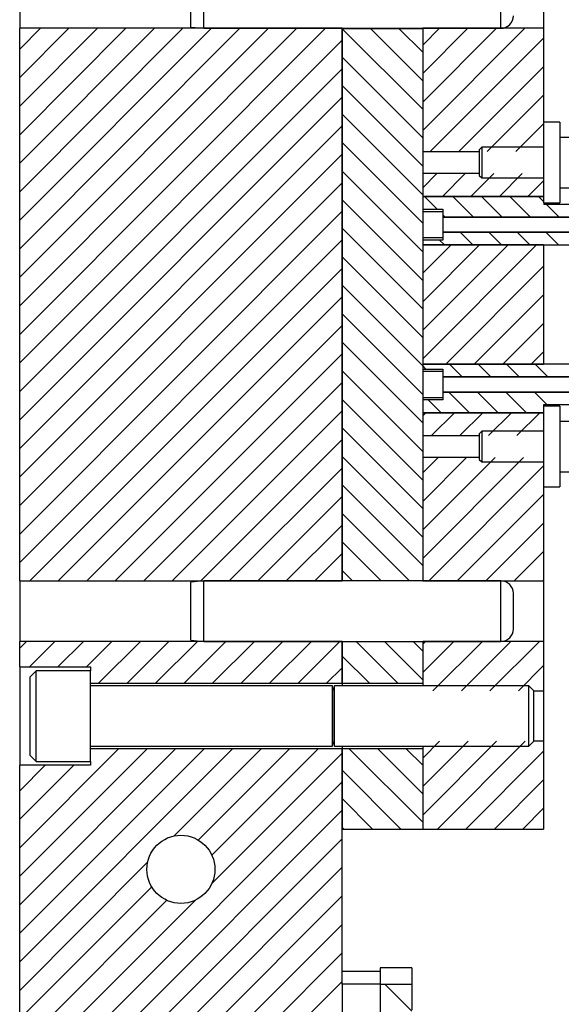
# Model space of a CAD drawing. Header units: inches. Extents: x 1880 to 2363, y -453 to -54.
# Tile 148 of 256: x 1916.54 to 1919.9, y -424.57 to -418.47. Entities that reach past the tile are written whole.
import ezdxf

# ---------------------------------------------------------------- set-up
doc = ezdxf.new("R2010")
doc.units = ezdxf.units.IN
doc.header["$LTSCALE"] = 0.5
doc.header["$MEASUREMENT"] = 0
doc.layers.add('SID-M-F', color=202, linetype='Continuous')
doc.layers.add('SID-M-S', color=105, linetype='Continuous')

msp = doc.modelspace()

# ---------------------------------------------------------------- linework, layer by layer
at = {"layer": 'SID-M-F', "linetype": 'Continuous'}
for p, q in [((1916.54171, -418.65165), (1916.6707, -418.52267)), ((1916.54171, -418.82843), (1916.84748, -418.52267)), ((1916.54171, -419.00521), (1917.02425, -418.52267)), ((1916.54171, -419.18198), (1917.20103, -418.52267)), ((1916.54171, -419.35876), (1917.37781, -418.52267)), ((1916.54171, -419.53554), (1917.55458, -418.52267)), ((1916.54171, -419.71231), (1917.73136, -418.52267)), ((1916.54171, -419.88909), (1917.90814, -418.52267)), ((1916.54171, -420.06587), (1918.08491, -418.52267)), ((1916.54171, -420.24264), (1918.26169, -418.52267)), ((1916.54171, -420.41942), (1918.43847, -418.52267)), ((1919.04171, -419.02414), (1918.54274, -418.52517)), ((1919.04171, -418.84736), (1918.71952, -418.52517)), ((1919.04171, -418.67059), (1918.89629, -418.52517)), ((1919.04171, -418.62653), (1919.14557, -418.52267)), ((1919.04171, -418.8033), (1919.32235, -418.52267)), ((1919.04171, -418.98008), (1919.49913, -418.52267)), ((1919.04171, -419.15686), (1919.6759, -418.52267)), ((1916.54171, -420.5962), (1918.54171, -418.5962)), ((1919.08818, -419.28717), (1919.79171, -418.58363)), ((1919.04171, -419.20092), (1918.54171, -418.70092)), ((1916.54171, -420.77297), (1918.54171, -418.77297)), ((1919.26496, -419.28717), (1919.79171, -418.76041)), ((1919.04171, -419.37769), (1918.54171, -418.87769)), ((1916.54171, -420.94975), (1918.54171, -418.94975)), ((1919.44173, -419.28717), (1919.79171, -418.93719)), ((1919.04171, -419.55447), (1918.54171, -419.05447)), ((1919.61851, -419.28717), (1919.79171, -419.11396)), ((1916.54171, -421.12653), (1918.54171, -419.12653)), ((1919.04171, -419.73125), (1918.54171, -419.23125)), ((1916.54171, -421.3033), (1918.54171, -419.3033)), ((1919.04171, -419.90803), (1918.54171, -419.40803)), ((1916.54171, -421.48008), (1918.54171, -419.48008)), ((1919.04171, -419.51041), (1919.12896, -419.42317)), ((1919.16373, -419.56517), (1919.30573, -419.42317)), ((1919.34051, -419.56517), (1919.48251, -419.42317)), ((1919.51729, -419.56517), (1919.65929, -419.42317)), ((1919.69406, -419.56517), (1919.79171, -419.46752)), ((1919.04171, -420.0848), (1918.54171, -419.5848)), ((1919.13179, -419.64454), (1919.05241, -419.56517)), ((1919.35729, -419.69327), (1919.22919, -419.56517)), ((1919.53406, -419.69327), (1919.40596, -419.56517)), ((1919.71084, -419.69327), (1919.58274, -419.56517)), ((1919.79221, -419.59786), (1919.75952, -419.56517)), ((1916.54171, -421.65686), (1918.54171, -419.65686)), ((1919.88762, -419.69327), (1919.80952, -419.61517)), ((1919.18051, -419.69327), (1919.16671, -419.67947)), ((1919.04171, -420.26158), (1918.54171, -419.76158)), ((1919.35241, -419.86517), (1919.27431, -419.78707)), ((1919.52919, -419.86517), (1919.45109, -419.78707)), ((1919.70596, -419.86517), (1919.62786, -419.78707)), ((1919.88274, -419.86517), (1919.80464, -419.78707)), ((1916.54171, -421.83363), (1918.54171, -419.83363)), ((1919.17563, -419.86517), (1919.14626, -419.83579)), ((1919.04171, -420.04074), (1919.21729, -419.86517)), ((1919.04171, -420.21752), (1919.39406, -419.86517)), ((1919.04171, -420.39429), (1919.57084, -419.86517)), ((1919.04171, -420.57107), (1919.74762, -419.86517)), ((1919.04171, -420.43836), (1918.54171, -419.93836)), ((1916.60446, -421.94767), (1918.54171, -420.01041)), ((1919.18439, -420.60517), (1919.79171, -419.99785)), ((1919.04171, -420.61513), (1918.54171, -420.11513)), ((1916.78123, -421.94767), (1918.54171, -420.18719)), ((1919.36117, -420.60517), (1919.79171, -420.17462)), ((1919.04171, -420.79191), (1918.54171, -420.29191)), ((1916.95801, -421.94767), (1918.54171, -420.36396)), ((1919.53795, -420.60517), (1919.79171, -420.3514)), ((1919.04171, -420.96869), (1918.54171, -420.46869)), ((1917.13479, -421.94767), (1918.54171, -420.54074)), ((1919.71472, -420.60517), (1919.79171, -420.52818)), ((1919.06113, -420.63454), (1919.04171, -420.61513)), ((1919.28663, -420.68327), (1919.20853, -420.60517)), ((1919.4634, -420.68327), (1919.3853, -420.60517)), ((1919.64018, -420.68327), (1919.56208, -420.60517)), ((1919.81696, -420.68327), (1919.73886, -420.60517)), ((1919.04171, -421.14546), (1918.54171, -420.64546)), ((1917.31156, -421.94767), (1918.54171, -420.71752)), ((1919.04171, -421.32224), (1918.54171, -420.82224)), ((1919.15497, -420.90517), (1919.0756, -420.82579)), ((1919.33175, -420.90517), (1919.20365, -420.77707)), ((1919.50853, -420.90517), (1919.38043, -420.77707)), ((1919.6853, -420.90517), (1919.5572, -420.77707)), ((1919.81208, -420.85517), (1919.73398, -420.77707)), ((1917.48834, -421.94767), (1918.54171, -420.89429)), ((1919.04171, -420.92462), (1919.06117, -420.90517)), ((1919.09595, -421.04717), (1919.23795, -420.90517)), ((1919.27272, -421.04717), (1919.41472, -420.90517)), ((1919.4495, -421.04717), (1919.5915, -420.90517)), ((1919.62628, -421.04717), (1919.76828, -420.90517)), ((1919.04171, -421.49902), (1918.54171, -420.99902)), ((1917.66512, -421.94767), (1918.54171, -421.07107)), ((1919.04171, -421.67579), (1918.54171, -421.17579)), ((1919.04171, -421.27818), (1919.13672, -421.18317)), ((1919.04171, -421.45495), (1919.3135, -421.18317)), ((1919.04171, -421.63173), (1919.49028, -421.18317)), ((1919.04171, -421.80851), (1919.66705, -421.18317)), ((1917.84189, -421.94767), (1918.54171, -421.24785)), ((1919.07933, -421.94767), (1919.79171, -421.23528)), ((1919.04171, -421.85257), (1918.54171, -421.35257)), ((1918.01867, -421.94767), (1918.54171, -421.42462)), ((1919.25611, -421.94767), (1919.79171, -421.41206)), ((1918.95754, -421.94517), (1918.54171, -421.52935)), ((1918.19545, -421.94767), (1918.54171, -421.6014)), ((1919.43288, -421.94767), (1919.79171, -421.58884)), ((1918.78076, -421.94517), (1918.54171, -421.70612)), ((1918.37222, -421.94767), (1918.54171, -421.77818)), ((1919.60966, -421.94767), (1919.79171, -421.76561)), ((1918.60398, -421.94517), (1918.54171, -421.8829)), ((1919.78644, -421.94767), (1919.79171, -421.94239)), ((1916.54171, -422.36396), (1916.58301, -422.32267)), ((1916.60179, -422.48067), (1916.75979, -422.32267)), ((1916.77856, -422.48067), (1916.93656, -422.32267)), ((1916.95534, -422.48067), (1917.11334, -422.32267)), ((1917.03062, -422.58217), (1917.29012, -422.32267)), ((1917.20739, -422.58217), (1917.46689, -422.32267)), ((1917.38417, -422.58217), (1917.64367, -422.32267)), ((1917.56095, -422.58217), (1917.82045, -422.32267)), ((1917.73772, -422.58217), (1917.99722, -422.32267)), ((1917.9145, -422.58217), (1918.174, -422.32267)), ((1918.09128, -422.58217), (1918.35078, -422.32267)), ((1918.26805, -422.58217), (1918.52755, -422.32267)), ((1918.88743, -422.58217), (1918.63043, -422.32517)), ((1919.04171, -422.55968), (1918.80721, -422.32517)), ((1919.04171, -422.3829), (1918.98398, -422.32517)), ((1919.04171, -422.33884), (1919.05788, -422.32267)), ((1919.04171, -422.51561), (1919.23466, -422.32267)), ((1919.10519, -422.62892), (1919.41144, -422.32267)), ((1919.28196, -422.62892), (1919.58821, -422.32267)), ((1919.45874, -422.62892), (1919.76499, -422.32267)), ((1918.71065, -422.58217), (1918.54171, -422.41323)), ((1919.63552, -422.62892), (1919.79171, -422.47272)), ((1918.44483, -422.58217), (1918.54171, -422.48528)), ((1919.04171, -423.04594), (1919.14624, -422.94142)), ((1919.04171, -423.22272), (1919.32302, -422.94142)), ((1919.04171, -423.3995), (1919.49979, -422.94142)), ((1919.13282, -423.48517), (1919.67657, -422.94142)), ((1916.54171, -423.6014), (1917.15495, -422.98817)), ((1916.54171, -423.77818), (1917.33172, -422.98817)), ((1916.54171, -423.95495), (1917.5085, -422.98817)), ((1916.54171, -424.13173), (1917.68528, -422.98817)), ((1916.54171, -424.30851), (1917.86205, -422.98817)), ((1917.49791, -423.52909), (1918.03883, -422.98817)), ((1917.64965, -423.55412), (1918.21561, -422.98817)), ((1917.73229, -423.82504), (1918.54171, -423.01561)), ((1917.73327, -423.64729), (1918.39238, -422.98817)), ((1919.04171, -423.44356), (1918.58632, -422.98817)), ((1919.04171, -423.26678), (1918.7631, -422.98817)), ((1919.04171, -423.09001), (1918.93988, -422.98817)), ((1919.3096, -423.48517), (1919.79171, -423.00305)), ((1916.54171, -423.24785), (1916.69989, -423.08967)), ((1916.54171, -423.42462), (1916.87667, -423.08967)), ((1918.90655, -423.48517), (1918.54171, -423.12034)), ((1916.54171, -425.19239), (1918.54171, -423.19239)), ((1919.48637, -423.48517), (1919.79171, -423.17983)), ((1918.72977, -423.48517), (1918.54171, -423.29711)), ((1916.54171, -425.36917), (1918.54171, -423.36917)), ((1919.66315, -423.48517), (1919.79171, -423.3566)), ((1918.55299, -423.48517), (1918.54171, -423.47389)), ((1916.54171, -425.54594), (1918.54171, -423.54594)), ((1916.54171, -424.48528), (1917.33536, -423.69164)), ((1916.54171, -425.72272), (1918.54171, -423.72272)), ((1916.54171, -424.66206), (1917.36071, -423.84306)), ((1916.54171, -425.8995), (1918.54171, -423.8995)), ((1916.54171, -425.01561), (1917.63138, -423.92595)), ((1916.54171, -424.83884), (1917.45384, -423.92672)), ((1916.54171, -426.07627), (1918.54171, -424.07627)), ((1916.54171, -426.25305), (1918.54171, -424.25305)), ((1916.54171, -426.42983), (1918.54171, -424.42983)), ((1918.97479, -424.61407), (1918.80922, -424.4485))]:
    msp.add_line(p, q, dxfattribs=at)
at = {"layer": 'SID-M-S'}
for p, q in [((1916.54171, -418.14767), (1916.54171, -418.52267)), ((1917.60421, -418.51567), (1917.60421, -418.15467)), ((1917.68421, -418.52267), (1917.68421, -418.14767)), ((1919.52621, -418.52267), (1919.52621, -418.14767)), ((1919.79171, -418.14767), (1919.79171, -418.52267)), ((1918.54171, -418.52267), (1916.54171, -418.52267)), ((1916.54171, -421.94767), (1916.54171, -418.52267)), ((1917.60421, -418.51567), (1917.68421, -418.52267)), ((1917.68421, -418.52267), (1919.52621, -418.52267)), ((1918.54171, -421.94767), (1918.54171, -418.52267)), ((1919.04171, -418.52517), (1918.54171, -418.52517)), ((1918.54171, -418.52517), (1918.54171, -421.94517)), ((1919.79171, -418.52267), (1919.04171, -418.52267)), ((1919.04171, -418.52267), (1919.04171, -419.28717)), ((1919.04171, -418.52517), (1919.04171, -419.66017)), ((1919.79171, -418.52267), (1919.79171, -419.10517)), ((1919.89171, -419.10517), (1919.79171, -419.10517)), ((1919.79171, -419.10517), (1919.79171, -419.60517)), ((1919.89171, -419.10517), (1919.89171, -419.60517)), ((1920.06271, -419.19917), (1919.89171, -419.19917)), ((1919.04171, -419.28717), (1919.39171, -419.28717)), ((1919.40721, -419.26017), (1919.39171, -419.27567)), ((1919.39171, -419.27567), (1919.39171, -419.43467)), ((1919.79171, -419.26017), (1919.40721, -419.26017)), ((1919.40721, -419.26017), (1919.40721, -419.45017)), ((1919.39171, -419.42317), (1919.04171, -419.42317)), ((1919.04171, -419.42317), (1919.04171, -419.56517)), ((1919.39171, -419.43467), (1919.40721, -419.45017)), ((1919.40721, -419.45017), (1919.79171, -419.45017)), ((1919.89171, -419.51117), (1920.06271, -419.51117)), ((1919.04171, -419.56517), (1919.04171, -419.64454)), ((1919.79171, -419.56517), (1919.04171, -419.56517)), ((1919.04171, -419.56517), (1919.79171, -419.56517)), ((1919.79171, -419.60517), (1919.89171, -419.60517)), ((1919.79221, -419.60517), (1919.79221, -419.61517)), ((1919.04171, -419.64454), (1919.16671, -419.64454)), ((1919.16671, -419.66017), (1919.04171, -419.66017)), ((1919.04171, -419.66017), (1919.04171, -419.74017)), ((1919.16671, -419.64454), (1919.16671, -419.66017)), ((1919.16671, -419.66017), (1919.16671, -419.74017)), ((1920.04171, -419.61517), (1919.79221, -419.61517)), ((1920.69671, -419.69327), (1919.16671, -419.69327)), ((1919.16671, -419.69327), (1920.04171, -419.69327)), ((1919.04171, -419.74017), (1919.04171, -419.82017)), ((1919.16671, -419.74017), (1919.16671, -419.82017)), ((1919.16671, -419.78707), (1920.69671, -419.78707)), ((1920.04171, -419.78707), (1919.16671, -419.78707)), ((1919.04171, -419.82017), (1919.16671, -419.82017)), ((1919.04171, -419.82017), (1919.04171, -420.65017)), ((1919.16671, -419.83579), (1919.04171, -419.83579)), ((1919.04171, -419.83579), (1919.04171, -419.86517)), ((1919.16671, -419.82017), (1919.16671, -419.83579)), ((1919.04171, -419.86517), (1920.04171, -419.86517)), ((1919.04171, -419.86517), (1919.04171, -420.60517)), ((1919.79171, -419.86517), (1919.04171, -419.86517)), ((1919.79171, -419.86517), (1919.79171, -420.60517)), ((1919.04171, -420.60517), (1919.04171, -420.63454)), ((1920.04171, -420.60517), (1919.04171, -420.60517)), ((1919.04171, -420.60517), (1919.79171, -420.60517)), ((1919.04171, -420.63454), (1919.16671, -420.63454)), ((1919.16671, -420.63454), (1919.16671, -420.65017)), ((1919.16671, -420.65017), (1919.04171, -420.65017)), ((1919.04171, -420.65017), (1919.04171, -420.73017)), ((1919.16671, -420.65017), (1919.16671, -420.73017)), ((1920.69671, -420.68327), (1919.16671, -420.68327)), ((1919.16671, -420.68327), (1920.04171, -420.68327)), ((1919.04171, -420.73017), (1919.04171, -420.81017)), ((1919.16671, -420.73017), (1919.16671, -420.81017)), ((1919.04171, -420.81017), (1919.16671, -420.81017)), ((1919.04171, -420.81017), (1919.04171, -421.94517)), ((1919.04171, -420.82579), (1919.04171, -420.90517)), ((1919.16671, -420.82579), (1919.04171, -420.82579)), ((1919.16671, -420.77707), (1920.69671, -420.77707)), ((1920.04171, -420.77707), (1919.16671, -420.77707)), ((1919.16671, -420.81017), (1919.16671, -420.82579)), ((1919.89171, -420.86517), (1919.79171, -420.86517)), ((1919.79171, -420.86517), (1919.79171, -421.36517)), ((1919.79221, -420.85517), (1920.04171, -420.85517)), ((1919.79221, -420.86517), (1919.79221, -420.85517)), ((1919.89171, -420.86517), (1919.89171, -421.36517)), ((1919.04171, -420.90517), (1919.79171, -420.90517)), ((1919.04171, -420.90517), (1919.04171, -421.04717)), ((1919.79171, -420.90517), (1919.04171, -420.90517)), ((1920.06271, -420.95917), (1919.89171, -420.95917)), ((1919.04171, -421.04717), (1919.39171, -421.04717)), ((1919.40721, -421.02017), (1919.39171, -421.03567)), ((1919.39171, -421.03567), (1919.39171, -421.19467)), ((1919.79171, -421.02017), (1919.40721, -421.02017)), ((1919.40721, -421.02017), (1919.40721, -421.21017)), ((1919.39171, -421.18317), (1919.04171, -421.18317)), ((1919.04171, -421.18317), (1919.04171, -421.94767)), ((1919.39171, -421.19467), (1919.40721, -421.21017)), ((1919.40721, -421.21017), (1919.79171, -421.21017)), ((1919.89171, -421.27117), (1920.06271, -421.27117)), ((1919.79171, -421.36517), (1919.89171, -421.36517)), ((1919.79171, -421.36517), (1919.79171, -421.94767)), ((1916.54171, -421.94767), (1918.54171, -421.94767)), ((1916.54171, -421.94767), (1916.54171, -422.32267)), ((1917.68421, -421.94767), (1917.60421, -421.95467)), ((1917.60421, -422.31567), (1917.60421, -421.95467)), ((1919.52621, -421.94767), (1917.68421, -421.94767)), ((1917.68421, -422.32267), (1917.68421, -421.94767)), ((1918.54171, -421.94517), (1919.04171, -421.94517)), ((1919.04171, -421.94767), (1919.79171, -421.94767)), ((1919.52621, -422.32267), (1919.52621, -421.94767)), ((1919.79171, -421.94767), (1919.79171, -422.32267)), ((1919.60421, -422.24467), (1919.60421, -422.02567)), ((1918.54171, -422.32267), (1916.54171, -422.32267)), ((1916.54171, -422.48067), (1916.54171, -422.32267)), ((1917.60421, -422.31567), (1917.68421, -422.32267)), ((1917.68421, -422.32267), (1919.52621, -422.32267)), ((1918.54171, -422.58217), (1918.54171, -422.32267)), ((1919.04171, -422.32517), (1918.54171, -422.32517)), ((1918.54171, -422.32517), (1918.54171, -422.58217)), ((1919.79171, -422.32267), (1919.04171, -422.32267)), ((1919.04171, -422.32267), (1919.04171, -422.59767)), ((1919.04171, -422.32517), (1919.04171, -422.58217)), ((1919.79171, -422.32267), (1919.79171, -422.62892)), ((1916.54171, -422.48067), (1916.98171, -422.48067)), ((1916.54171, -422.48067), (1916.54171, -423.08967)), ((1916.64421, -422.50392), (1916.60671, -422.54142)), ((1916.98171, -422.50392), (1916.64421, -422.50392)), ((1916.64421, -423.06642), (1916.64421, -422.50392)), ((1916.98171, -422.48067), (1916.98171, -422.50392)), ((1916.98171, -423.06642), (1916.98171, -422.50392)), ((1916.60671, -423.02892), (1916.60671, -422.54142)), ((1916.98171, -422.58217), (1918.54171, -422.58217)), ((1918.54171, -422.58217), (1918.54171, -422.59767)), ((1918.54171, -422.58217), (1919.04171, -422.58217)), ((1918.54171, -422.58217), (1918.54171, -422.59767)), ((1918.48211, -422.59767), (1916.98171, -422.59767)), ((1918.48211, -422.97267), (1918.48211, -422.59767)), ((1918.49348, -422.59767), (1918.48364, -422.62472)), ((1918.48364, -422.94561), (1918.48364, -422.62472)), ((1919.70046, -422.59767), (1918.49348, -422.59767)), ((1918.49348, -422.97267), (1918.49348, -422.59767)), ((1919.73171, -422.62892), (1919.70046, -422.59767)), ((1919.70046, -422.97267), (1919.70046, -422.59767)), ((1919.73171, -422.62892), (1919.79171, -422.62892)), ((1919.73171, -422.94142), (1919.73171, -422.62892)), ((1919.79171, -422.62892), (1919.79171, -422.94142)), ((1918.48364, -422.94561), (1918.49348, -422.97267)), ((1919.70046, -422.97267), (1919.73171, -422.94142)), ((1919.79171, -422.94142), (1919.73171, -422.94142)), ((1919.79171, -422.94142), (1919.79171, -423.48517)), ((1916.98171, -422.97267), (1918.48211, -422.97267)), ((1918.54171, -422.98817), (1916.98171, -422.98817)), ((1918.49348, -422.97267), (1919.70046, -422.97267)), ((1918.54171, -422.97267), (1918.54171, -422.98817)), ((1918.54171, -422.97267), (1918.54171, -422.98817)), ((1918.54171, -422.98817), (1918.54171, -423.48517)), ((1919.04171, -422.98817), (1918.54171, -422.98817)), ((1918.54171, -424.44777), (1918.54171, -422.98817)), ((1919.04171, -422.97267), (1919.04171, -423.48517)), ((1919.04171, -422.98817), (1919.04171, -423.48517)), ((1916.60671, -423.02892), (1916.64421, -423.06642)), ((1916.64421, -423.06642), (1916.98171, -423.06642)), ((1916.98171, -423.06642), (1916.98171, -423.08967)), ((1916.98171, -423.08967), (1916.54171, -423.08967)), ((1916.54171, -427.23517), (1916.54171, -423.08967)), ((1918.54171, -423.48517), (1919.04171, -423.48517)), ((1919.04171, -423.48517), (1919.79171, -423.48517)), ((1918.97479, -424.34564), (1918.77793, -424.34564)), ((1918.77793, -424.34564), (1918.77793, -424.4485)), ((1918.97479, -424.34564), (1918.97479, -424.4485)), ((1918.77793, -424.36903), (1918.54171, -424.36903)), ((1918.77793, -424.44777), (1918.54171, -424.44777)), ((1918.54171, -424.44777), (1918.54171, -426.02257)), ((1918.77793, -424.44777), (1918.77793, -426.02257)), ((1918.97479, -424.4485), (1918.77793, -424.4485)), ((1918.97479, -424.4485), (1918.97479, -424.60525))]:
    msp.add_line(p, q, dxfattribs=at)
msp.add_circle((1917.54171, -423.73517), 0.21095, dxfattribs=at)
for centre, radius, start, end in [((1919.52621, -418.44467), 0.078, 270, 0), ((1919.52621, -422.02567), 0.078, 0, 90), ((1919.52621, -422.24467), 0.078, 270, 0), ((1918.4829, -422.62445), 0.000787, 180, 340), ((1918.4829, -422.94588), 0.000787, 20, 180)]:
    msp.add_arc(centre, radius, start, end, dxfattribs=at)

doc.saveas('drawing.dxf')
